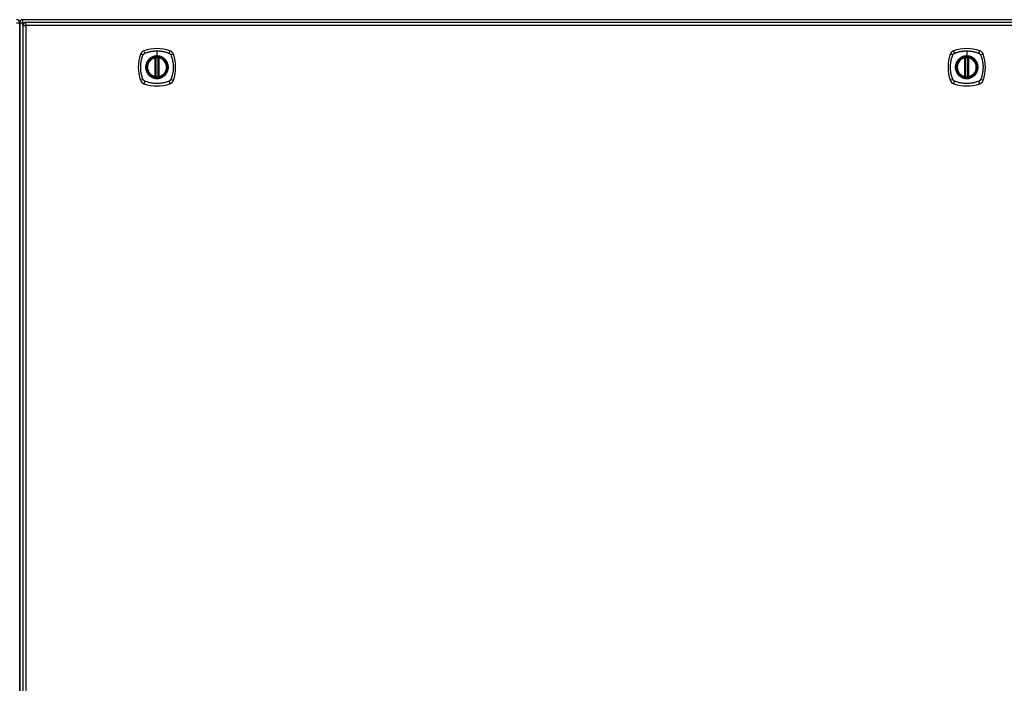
# Model space of a CAD drawing. Header units: inches. Extents: x 25 to 627, y 68 to 295.
# Tile 17 of 28: x 266 to 297, y 178 to 199. Entities that reach past the tile are written whole.
import ezdxf

# ---------------------------------------------------------------- set-up
doc = ezdxf.new("R2010")
doc.units = ezdxf.units.IN
doc.header["$MEASUREMENT"] = 0
doc.layers.add('Visible Edges(ANSI)', color=7, linetype='Continuous', lineweight=25)
doc.layers.add('Visible Tangent Edges(ANSI)', color=7, linetype='Continuous', lineweight=25)

msp = doc.modelspace()

# ---------------------------------------------------------------- linework, layer by layer
at = {"layer": 'Visible Edges(ANSI)'}
for p, q in [((266.057, 197.796), (266.057, 198.571)), ((266.057, 198.571), (266.057, 197.796)), ((325.958, 198.67), (266.156, 198.67)), ((266.156, 198.491), (266.156, 154.771)), ((266.255, 198.59), (325.86, 198.59)), ((266.057, 197.796), (266.057, 155.544)), ((266.057, 155.544), (266.057, 197.796)), ((270.346, 196.873), (270.346, 197.459)), ((270.366, 196.869), (270.366, 197.463)), ((270.445, 197.463), (270.445, 196.869)), ((270.465, 197.459), (270.465, 196.873)), ((295.998, 196.873), (295.998, 197.459)), ((296.018, 196.869), (296.018, 197.463)), ((296.097, 197.463), (296.097, 196.869)), ((296.116, 197.459), (296.116, 196.873))]:
    msp.add_line(p, q, dxfattribs=at)
at = {"layer": 'Visible Edges(ANSI)', "flags": 128}
for points in [[(270.377, 197.478), (270.375, 197.477), (270.374, 197.477), (270.372, 197.477), (270.371, 197.477), (270.369, 197.477), (270.368, 197.477), (270.366, 197.476), (270.365, 197.476), (270.363, 197.476), (270.362, 197.476), (270.361, 197.476), (270.36, 197.475), (270.359, 197.475), (270.358, 197.475), (270.357, 197.475), (270.356, 197.475), (270.355, 197.475), (270.354, 197.475), (270.354, 197.475), (270.353, 197.474), (270.353, 197.474), (270.353, 197.474), (270.352, 197.474), (270.352, 197.474)], [(270.459, 197.474), (270.459, 197.474), (270.459, 197.474), (270.458, 197.474), (270.458, 197.474), (270.458, 197.475), (270.457, 197.475), (270.456, 197.475), (270.456, 197.475), (270.455, 197.475), (270.454, 197.475), (270.453, 197.475), (270.452, 197.475), (270.45, 197.476), (270.449, 197.476), (270.448, 197.476), (270.447, 197.476), (270.445, 197.476), (270.444, 197.477), (270.442, 197.477), (270.441, 197.477), (270.439, 197.477), (270.437, 197.477), (270.436, 197.477), (270.434, 197.478)], [(296.028, 197.478), (296.027, 197.477), (296.025, 197.477), (296.024, 197.477), (296.022, 197.477), (296.021, 197.477), (296.019, 197.477), (296.018, 197.476), (296.016, 197.476), (296.015, 197.476), (296.014, 197.476), (296.012, 197.476), (296.011, 197.475), (296.01, 197.475), (296.009, 197.475), (296.008, 197.475), (296.007, 197.475), (296.006, 197.475), (296.006, 197.475), (296.005, 197.475), (296.005, 197.474), (296.004, 197.474), (296.004, 197.474), (296.004, 197.474), (296.004, 197.474)], [(296.11, 197.474), (296.11, 197.474), (296.11, 197.474), (296.11, 197.474), (296.109, 197.474), (296.109, 197.475), (296.108, 197.475), (296.108, 197.475), (296.107, 197.475), (296.106, 197.475), (296.105, 197.475), (296.104, 197.475), (296.103, 197.475), (296.102, 197.476), (296.101, 197.476), (296.099, 197.476), (296.098, 197.476), (296.097, 197.476), (296.095, 197.477), (296.094, 197.477), (296.092, 197.477), (296.091, 197.477), (296.089, 197.477), (296.087, 197.477), (296.086, 197.478)], [(270.352, 196.857), (270.352, 196.857), (270.353, 196.857), (270.353, 196.857), (270.353, 196.857), (270.354, 196.857), (270.354, 196.857), (270.355, 196.857), (270.356, 196.857), (270.357, 196.857), (270.358, 196.857), (270.359, 196.856), (270.36, 196.856), (270.361, 196.856), (270.362, 196.856), (270.363, 196.856), (270.365, 196.856), (270.366, 196.855), (270.368, 196.855), (270.369, 196.855), (270.371, 196.855), (270.372, 196.855), (270.374, 196.854), (270.375, 196.854), (270.377, 196.854)], [(270.434, 196.854), (270.436, 196.854), (270.437, 196.854), (270.439, 196.855), (270.441, 196.855), (270.442, 196.855), (270.444, 196.855), (270.445, 196.855), (270.447, 196.856), (270.448, 196.856), (270.449, 196.856), (270.45, 196.856), (270.452, 196.856), (270.453, 196.856), (270.454, 196.857), (270.455, 196.857), (270.456, 196.857), (270.456, 196.857), (270.457, 196.857), (270.458, 196.857), (270.458, 196.857), (270.458, 196.857), (270.459, 196.857), (270.459, 196.857), (270.459, 196.857)], [(296.004, 196.857), (296.004, 196.857), (296.004, 196.857), (296.004, 196.857), (296.005, 196.857), (296.005, 196.857), (296.006, 196.857), (296.006, 196.857), (296.007, 196.857), (296.008, 196.857), (296.009, 196.857), (296.01, 196.856), (296.011, 196.856), (296.012, 196.856), (296.014, 196.856), (296.015, 196.856), (296.016, 196.856), (296.018, 196.855), (296.019, 196.855), (296.021, 196.855), (296.022, 196.855), (296.024, 196.855), (296.025, 196.854), (296.027, 196.854), (296.028, 196.854)], [(296.086, 196.854), (296.087, 196.854), (296.089, 196.854), (296.091, 196.855), (296.092, 196.855), (296.094, 196.855), (296.095, 196.855), (296.097, 196.855), (296.098, 196.856), (296.099, 196.856), (296.101, 196.856), (296.102, 196.856), (296.103, 196.856), (296.104, 196.856), (296.105, 196.857), (296.106, 196.857), (296.107, 196.857), (296.108, 196.857), (296.108, 196.857), (296.109, 196.857), (296.109, 196.857), (296.11, 196.857), (296.11, 196.857), (296.11, 196.857), (296.11, 196.857)]]:
    msp.add_lwpolyline(points, dxfattribs=at)
at = {"layer": 'Visible Edges(ANSI)'}
for centre, radius in [((270.406, 197.166), 0.32), ((270.406, 197.166), 0.315), ((296.057, 197.166), 0.32), ((296.057, 197.166), 0.315)]:
    msp.add_circle(centre, radius, dxfattribs=at)
for centre, radius, start, end in [((265.958, 198.571), 0.099, 0, 90), ((266.156, 198.571), 0.099, 90, 180), ((266.255, 198.491), 0.099, 90, 180), ((270.406, 196.477), 1.28, 71.2278, 108.7722), ((296.057, 196.477), 1.28, 71.2278, 108.7722), ((271.095, 197.166), 1.28, 161.2278, 198.7722), ((270.051, 197.521), 0.177, 108.7722, 161.2278), ((270.406, 197.166), 0.313, 103.6344, 256.3656), ((270.406, 197.166), 0.313, 99.784, 103.6344), ((270.335, 197.459), 0.0118, 0, 103.6344), ((270.354, 197.463), 0.0118, 0, 99.784), ((270.406, 197.166), 0.313, 84.7499, 95.2501), ((270.457, 197.463), 0.0118, 80.216, 180), ((270.406, 197.166), 0.313, 76.3656, 80.216), ((270.477, 197.459), 0.0118, 76.3656, 180), ((270.406, 197.166), 0.313, 283.6344, 76.3656), ((270.76, 197.521), 0.177, 18.7722, 71.2278), ((269.717, 197.166), 1.28, 341.2278, 18.7722), ((296.746, 197.166), 1.28, 161.2278, 198.7722), ((295.702, 197.521), 0.177, 108.7722, 161.2278), ((296.057, 197.166), 0.313, 103.6344, 256.3656), ((296.057, 197.166), 0.313, 99.784, 103.6344), ((295.986, 197.459), 0.0118, 0, 103.6344), ((296.006, 197.463), 0.0118, 0, 99.784), ((296.057, 197.166), 0.313, 84.7499, 95.2501), ((296.108, 197.463), 0.0118, 80.216, 180), ((296.057, 197.166), 0.313, 76.3656, 80.216), ((296.128, 197.459), 0.0118, 76.3656, 180), ((296.057, 197.166), 0.313, 283.6344, 76.3656), ((296.412, 197.521), 0.177, 18.7722, 71.2278), ((295.368, 197.166), 1.28, 341.2278, 18.7722), ((270.335, 196.873), 0.0118, 256.3656, 0), ((270.406, 197.166), 0.313, 256.3656, 260.216), ((270.354, 196.869), 0.0118, 260.216, 0), ((270.406, 197.166), 0.313, 264.7499, 275.2501), ((270.457, 196.869), 0.0118, 180, 279.784), ((270.406, 197.166), 0.313, 279.784, 283.6344), ((270.477, 196.873), 0.0118, 180, 283.6344), ((295.986, 196.873), 0.0118, 256.3656, 0), ((296.057, 197.166), 0.313, 256.3656, 260.216), ((296.006, 196.869), 0.0118, 260.216, 0), ((296.057, 197.166), 0.313, 264.7499, 275.2501), ((296.108, 196.869), 0.0118, 180, 279.784), ((296.057, 197.166), 0.313, 279.784, 283.6344), ((296.128, 196.873), 0.0118, 180, 283.6344), ((270.051, 196.811), 0.177, 198.7722, 251.2278), ((270.406, 197.855), 1.28, 251.2278, 288.7722), ((270.76, 196.811), 0.177, 288.7722, 341.2278), ((295.702, 196.811), 0.177, 198.7722, 251.2278), ((296.057, 197.855), 1.28, 251.2278, 288.7722), ((296.412, 196.811), 0.177, 288.7722, 341.2278)]:
    msp.add_arc(centre, radius, start, end, dxfattribs=at)
at = {"layer": 'Visible Tangent Edges(ANSI)'}
for p, q in [((265.958, 198.571), (266.057, 198.571)), ((266.057, 198.571), (266.156, 198.571)), ((266.156, 198.571), (266.156, 198.67)), ((266.156, 198.571), (266.197, 198.571)), ((266.156, 198.501), (266.156, 198.571)), ((266.156, 198.491), (266.255, 198.491)), ((266.255, 198.491), (266.255, 198.59)), ((325.86, 198.491), (266.255, 198.491)), ((266.255, 198.491), (266.255, 154.771)), ((270.335, 197.459), (270.332, 197.47)), ((270.335, 197.459), (270.346, 197.459)), ((270.335, 197.459), (270.335, 196.873)), ((270.346, 197.459), (270.356, 197.459)), ((270.352, 197.474), (270.353, 197.468)), ((270.356, 197.463), (270.366, 197.463)), ((270.356, 196.873), (270.356, 197.459)), ((270.378, 197.466), (270.377, 197.478)), ((270.378, 196.866), (270.378, 197.466)), ((270.406, 197.682), (270.406, 197.523)), ((270.406, 197.518), (270.406, 197.523)), ((270.433, 197.466), (270.434, 197.478)), ((270.433, 197.466), (270.433, 196.866)), ((270.445, 197.463), (270.455, 197.463)), ((270.455, 197.459), (270.465, 197.459)), ((270.455, 197.459), (270.455, 196.873)), ((270.458, 197.468), (270.459, 197.474)), ((270.465, 197.459), (270.477, 197.459)), ((270.479, 197.47), (270.477, 197.459)), ((270.477, 196.873), (270.477, 197.459)), ((295.986, 197.459), (295.983, 197.47)), ((295.986, 197.459), (295.998, 197.459)), ((295.986, 197.459), (295.986, 196.873)), ((295.998, 197.459), (296.008, 197.459)), ((296.004, 197.474), (296.005, 197.468)), ((296.008, 197.463), (296.018, 197.463)), ((296.008, 196.873), (296.008, 197.459)), ((296.03, 197.466), (296.028, 197.478)), ((296.03, 196.866), (296.03, 197.466)), ((296.057, 197.682), (296.057, 197.523)), ((296.057, 197.518), (296.057, 197.523)), ((296.085, 197.466), (296.086, 197.478)), ((296.085, 197.466), (296.085, 196.866)), ((296.097, 197.463), (296.107, 197.463)), ((296.106, 197.459), (296.116, 197.459)), ((296.106, 197.459), (296.106, 196.873)), ((296.109, 197.468), (296.11, 197.474)), ((296.116, 197.459), (296.128, 197.459)), ((296.131, 197.47), (296.128, 197.459)), ((296.128, 196.873), (296.128, 197.459)), ((270.332, 196.862), (270.335, 196.873)), ((270.346, 196.873), (270.335, 196.873)), ((270.356, 196.873), (270.346, 196.873)), ((270.353, 196.863), (270.352, 196.857)), ((270.366, 196.869), (270.356, 196.869)), ((270.377, 196.854), (270.378, 196.866)), ((270.434, 196.854), (270.433, 196.866)), ((270.455, 196.869), (270.445, 196.869)), ((270.465, 196.873), (270.455, 196.873)), ((270.459, 196.857), (270.458, 196.863)), ((270.477, 196.873), (270.465, 196.873)), ((270.477, 196.873), (270.479, 196.862)), ((295.983, 196.862), (295.986, 196.873)), ((295.998, 196.873), (295.986, 196.873)), ((296.008, 196.873), (295.998, 196.873)), ((296.005, 196.863), (296.004, 196.857)), ((296.018, 196.869), (296.008, 196.869)), ((296.028, 196.854), (296.03, 196.866)), ((296.086, 196.854), (296.085, 196.866)), ((296.107, 196.869), (296.097, 196.869)), ((296.116, 196.873), (296.106, 196.873)), ((296.11, 196.857), (296.109, 196.863)), ((296.128, 196.873), (296.116, 196.873)), ((296.128, 196.873), (296.131, 196.862))]:
    msp.add_line(p, q, dxfattribs=at)
at = {"layer": 'Visible Tangent Edges(ANSI)', "flags": 128}
for points in [[(269.966, 196.777), (269.952, 196.811), (269.941, 196.842), (269.932, 196.873), (269.923, 196.905), (269.915, 196.937), (269.908, 196.969), (269.903, 197.001), (269.898, 197.034), (269.894, 197.067), (269.891, 197.1), (269.89, 197.133), (269.889, 197.166), (269.89, 197.199), (269.891, 197.232), (269.894, 197.265), (269.898, 197.297), (269.903, 197.33), (269.908, 197.362), (269.915, 197.395), (269.923, 197.427), (269.932, 197.458), (269.941, 197.49), (269.952, 197.521), (269.966, 197.554)], [(269.966, 197.554), (269.966, 197.556), (269.967, 197.557), (269.968, 197.559), (269.968, 197.56), (269.969, 197.561), (269.97, 197.563), (269.971, 197.564), (269.972, 197.565), (269.972, 197.567), (269.973, 197.568), (269.974, 197.569), (269.975, 197.57), (269.976, 197.572), (269.977, 197.573), (269.978, 197.574), (269.979, 197.575), (269.98, 197.577), (269.981, 197.578), (269.982, 197.579), (269.983, 197.58), (269.984, 197.581), (269.985, 197.582), (269.986, 197.584), (269.987, 197.585)], [(269.987, 197.585), (269.988, 197.586), (269.989, 197.587), (269.99, 197.588), (269.991, 197.589), (269.993, 197.59), (269.994, 197.591), (269.995, 197.592), (269.996, 197.593), (269.997, 197.594), (269.999, 197.595), (270, 197.596), (270.001, 197.596), (270.002, 197.597), (270.004, 197.598), (270.005, 197.599), (270.006, 197.6), (270.007, 197.601), (270.009, 197.601), (270.01, 197.602), (270.012, 197.603), (270.013, 197.604), (270.014, 197.604), (270.016, 197.605), (270.017, 197.606)], [(270.017, 197.606), (270.035, 197.614), (270.051, 197.62), (270.066, 197.625), (270.082, 197.63), (270.097, 197.635), (270.113, 197.64), (270.129, 197.644), (270.145, 197.648), (270.161, 197.652), (270.177, 197.656), (270.193, 197.66), (270.209, 197.663), (270.225, 197.666), (270.241, 197.669), (270.258, 197.672), (270.274, 197.674), (270.29, 197.676), (270.307, 197.678), (270.323, 197.679), (270.34, 197.68), (270.356, 197.681), (270.373, 197.682), (270.389, 197.682), (270.406, 197.682)], [(270.406, 197.518), (270.497, 197.506), (270.582, 197.471), (270.655, 197.415), (270.711, 197.342), (270.746, 197.257), (270.758, 197.165), (270.746, 197.074), (270.71, 196.989), (270.655, 196.916), (270.582, 196.861), (270.497, 196.826), (270.405, 196.814), (270.314, 196.826), (270.229, 196.861), (270.156, 196.917), (270.101, 196.99), (270.065, 197.075), (270.054, 197.166), (270.066, 197.257), (270.101, 197.342), (270.157, 197.415), (270.23, 197.471), (270.314, 197.506), (270.406, 197.518)], [(270.178, 197.44), (270.176, 197.439), (270.174, 197.437), (270.172, 197.435), (270.17, 197.433), (270.168, 197.431), (270.166, 197.43), (270.163, 197.428), (270.161, 197.426), (270.159, 197.424), (270.157, 197.422), (270.155, 197.42), (270.153, 197.418), (270.151, 197.416), (270.15, 197.414), (270.148, 197.412), (270.146, 197.41), (270.144, 197.408), (270.142, 197.406), (270.14, 197.404), (270.138, 197.402), (270.136, 197.4), (270.135, 197.398), (270.133, 197.396), (270.131, 197.393)], [(270.406, 197.523), (270.395, 197.523), (270.385, 197.522), (270.375, 197.521), (270.365, 197.52), (270.354, 197.519), (270.344, 197.517), (270.334, 197.515), (270.324, 197.513), (270.314, 197.511), (270.304, 197.508), (270.294, 197.505), (270.285, 197.502), (270.275, 197.498), (270.266, 197.494), (270.256, 197.49), (270.247, 197.485), (270.238, 197.481), (270.229, 197.476), (270.22, 197.47), (270.211, 197.465), (270.203, 197.459), (270.194, 197.453), (270.186, 197.447), (270.178, 197.44)], [(270.353, 197.468), (270.353, 197.469), (270.352, 197.469), (270.351, 197.469), (270.35, 197.47), (270.35, 197.47), (270.349, 197.47), (270.348, 197.47), (270.347, 197.471), (270.346, 197.471), (270.345, 197.471), (270.344, 197.471), (270.343, 197.471), (270.342, 197.471), (270.341, 197.471), (270.34, 197.471), (270.339, 197.471), (270.338, 197.471), (270.338, 197.471), (270.337, 197.471), (270.336, 197.471), (270.335, 197.471), (270.334, 197.47), (270.333, 197.47), (270.332, 197.47)], [(270.356, 197.463), (270.356, 197.463), (270.356, 197.463), (270.356, 197.463), (270.356, 197.464), (270.356, 197.464), (270.356, 197.464), (270.356, 197.465), (270.356, 197.465), (270.356, 197.465), (270.355, 197.465), (270.355, 197.466), (270.355, 197.466), (270.355, 197.466), (270.355, 197.466), (270.355, 197.466), (270.355, 197.467), (270.355, 197.467), (270.354, 197.467), (270.354, 197.467), (270.354, 197.468), (270.354, 197.468), (270.354, 197.468), (270.354, 197.468), (270.353, 197.468)], [(270.356, 197.459), (270.356, 197.459), (270.356, 197.459), (270.356, 197.459), (270.356, 197.459), (270.356, 197.459), (270.356, 197.46), (270.356, 197.46), (270.356, 197.46), (270.356, 197.46), (270.356, 197.46), (270.356, 197.46), (270.356, 197.461), (270.356, 197.461), (270.356, 197.461), (270.356, 197.461), (270.356, 197.461), (270.356, 197.461), (270.356, 197.462), (270.356, 197.462), (270.356, 197.462), (270.356, 197.462), (270.356, 197.462), (270.356, 197.462), (270.356, 197.463)], [(270.366, 197.463), (270.366, 197.463), (270.366, 197.463), (270.366, 197.463), (270.367, 197.463), (270.367, 197.463), (270.367, 197.463), (270.367, 197.463), (270.368, 197.463), (270.368, 197.463), (270.369, 197.463), (270.369, 197.464), (270.37, 197.464), (270.37, 197.464), (270.371, 197.464), (270.372, 197.464), (270.372, 197.464), (270.373, 197.465), (270.374, 197.465), (270.374, 197.465), (270.375, 197.465), (270.376, 197.465), (270.377, 197.465), (270.377, 197.466), (270.378, 197.466)], [(270.406, 197.682), (270.422, 197.682), (270.439, 197.682), (270.455, 197.681), (270.472, 197.68), (270.488, 197.679), (270.505, 197.678), (270.521, 197.676), (270.537, 197.674), (270.554, 197.671), (270.57, 197.669), (270.586, 197.666), (270.602, 197.663), (270.619, 197.66), (270.635, 197.656), (270.651, 197.652), (270.667, 197.648), (270.682, 197.644), (270.698, 197.64), (270.714, 197.635), (270.73, 197.63), (270.745, 197.625), (270.761, 197.62), (270.776, 197.614), (270.794, 197.606)], [(270.633, 197.44), (270.625, 197.447), (270.617, 197.453), (270.609, 197.459), (270.6, 197.465), (270.591, 197.47), (270.582, 197.476), (270.573, 197.481), (270.564, 197.485), (270.555, 197.49), (270.546, 197.494), (270.536, 197.498), (270.527, 197.502), (270.517, 197.505), (270.507, 197.508), (270.497, 197.511), (270.487, 197.513), (270.477, 197.515), (270.467, 197.517), (270.457, 197.519), (270.447, 197.52), (270.436, 197.521), (270.426, 197.522), (270.416, 197.523), (270.406, 197.523)], [(270.433, 197.466), (270.434, 197.466), (270.435, 197.465), (270.435, 197.465), (270.436, 197.465), (270.437, 197.465), (270.438, 197.465), (270.438, 197.465), (270.439, 197.464), (270.44, 197.464), (270.44, 197.464), (270.441, 197.464), (270.442, 197.464), (270.442, 197.464), (270.443, 197.463), (270.443, 197.463), (270.443, 197.463), (270.444, 197.463), (270.444, 197.463), (270.444, 197.463), (270.445, 197.463), (270.445, 197.463), (270.445, 197.463), (270.445, 197.463), (270.445, 197.463)], [(270.458, 197.468), (270.458, 197.468), (270.457, 197.468), (270.457, 197.468), (270.457, 197.468), (270.457, 197.467), (270.457, 197.467), (270.457, 197.467), (270.457, 197.467), (270.456, 197.466), (270.456, 197.466), (270.456, 197.466), (270.456, 197.466), (270.456, 197.466), (270.456, 197.465), (270.456, 197.465), (270.456, 197.465), (270.456, 197.465), (270.455, 197.464), (270.455, 197.464), (270.455, 197.464), (270.455, 197.463), (270.455, 197.463), (270.455, 197.463), (270.455, 197.463)], [(270.455, 197.463), (270.455, 197.462), (270.455, 197.462), (270.455, 197.462), (270.455, 197.462), (270.455, 197.462), (270.455, 197.462), (270.455, 197.461), (270.455, 197.461), (270.455, 197.461), (270.455, 197.461), (270.455, 197.461), (270.455, 197.461), (270.455, 197.46), (270.455, 197.46), (270.455, 197.46), (270.455, 197.46), (270.455, 197.46), (270.455, 197.46), (270.455, 197.459), (270.455, 197.459), (270.455, 197.459), (270.455, 197.459), (270.455, 197.459), (270.455, 197.459)], [(270.479, 197.47), (270.478, 197.47), (270.478, 197.47), (270.477, 197.471), (270.476, 197.471), (270.475, 197.471), (270.474, 197.471), (270.473, 197.471), (270.472, 197.471), (270.471, 197.471), (270.47, 197.471), (270.469, 197.471), (270.468, 197.471), (270.467, 197.471), (270.466, 197.471), (270.465, 197.471), (270.464, 197.471), (270.463, 197.47), (270.463, 197.47), (270.462, 197.47), (270.461, 197.47), (270.46, 197.469), (270.459, 197.469), (270.459, 197.469), (270.458, 197.468)], [(270.68, 197.393), (270.678, 197.396), (270.677, 197.398), (270.675, 197.4), (270.673, 197.402), (270.671, 197.404), (270.669, 197.406), (270.667, 197.408), (270.666, 197.41), (270.664, 197.412), (270.662, 197.414), (270.66, 197.416), (270.658, 197.418), (270.656, 197.42), (270.654, 197.422), (270.652, 197.424), (270.65, 197.426), (270.648, 197.428), (270.646, 197.43), (270.644, 197.431), (270.642, 197.433), (270.64, 197.435), (270.637, 197.437), (270.635, 197.439), (270.633, 197.44)], [(270.794, 197.606), (270.797, 197.604), (270.8, 197.603), (270.802, 197.602), (270.805, 197.6), (270.808, 197.598), (270.81, 197.597), (270.813, 197.595), (270.815, 197.593), (270.818, 197.591), (270.82, 197.589), (270.822, 197.587), (270.824, 197.585), (270.826, 197.582), (270.829, 197.58), (270.831, 197.578), (270.833, 197.575), (270.834, 197.573), (270.836, 197.571), (270.838, 197.568), (270.84, 197.565), (270.841, 197.563), (270.843, 197.56), (270.844, 197.557), (270.846, 197.554)], [(270.846, 197.554), (270.859, 197.521), (270.87, 197.49), (270.88, 197.458), (270.888, 197.427), (270.896, 197.395), (270.903, 197.362), (270.909, 197.33), (270.914, 197.297), (270.917, 197.265), (270.92, 197.232), (270.922, 197.199), (270.922, 197.166), (270.922, 197.133), (270.92, 197.1), (270.917, 197.067), (270.914, 197.034), (270.909, 197.001), (270.903, 196.969), (270.896, 196.937), (270.888, 196.905), (270.879, 196.873), (270.87, 196.842), (270.859, 196.811), (270.846, 196.777)], [(295.617, 196.777), (295.603, 196.811), (295.593, 196.842), (295.583, 196.873), (295.575, 196.905), (295.567, 196.937), (295.56, 196.969), (295.554, 197.001), (295.549, 197.034), (295.545, 197.067), (295.543, 197.1), (295.541, 197.133), (295.541, 197.166), (295.541, 197.199), (295.543, 197.232), (295.545, 197.265), (295.549, 197.297), (295.554, 197.33), (295.56, 197.362), (295.567, 197.395), (295.575, 197.427), (295.583, 197.458), (295.593, 197.49), (295.603, 197.521), (295.617, 197.554)], [(295.617, 197.554), (295.618, 197.556), (295.619, 197.557), (295.619, 197.559), (295.62, 197.56), (295.621, 197.561), (295.621, 197.563), (295.622, 197.564), (295.623, 197.565), (295.624, 197.567), (295.625, 197.568), (295.626, 197.569), (295.626, 197.57), (295.627, 197.572), (295.628, 197.573), (295.629, 197.574), (295.63, 197.575), (295.631, 197.577), (295.632, 197.578), (295.633, 197.579), (295.634, 197.58), (295.635, 197.581), (295.636, 197.582), (295.637, 197.584), (295.638, 197.585)], [(295.638, 197.585), (295.639, 197.586), (295.641, 197.587), (295.642, 197.588), (295.643, 197.589), (295.644, 197.59), (295.645, 197.591), (295.646, 197.592), (295.648, 197.593), (295.649, 197.594), (295.65, 197.595), (295.651, 197.596), (295.653, 197.596), (295.654, 197.597), (295.655, 197.598), (295.656, 197.599), (295.658, 197.6), (295.659, 197.601), (295.66, 197.601), (295.662, 197.602), (295.663, 197.603), (295.664, 197.604), (295.666, 197.604), (295.667, 197.605), (295.669, 197.606)], [(295.669, 197.606), (295.687, 197.614), (295.702, 197.62), (295.718, 197.625), (295.733, 197.63), (295.749, 197.635), (295.765, 197.64), (295.78, 197.644), (295.796, 197.648), (295.812, 197.652), (295.828, 197.656), (295.844, 197.66), (295.86, 197.663), (295.877, 197.666), (295.893, 197.669), (295.909, 197.672), (295.926, 197.674), (295.942, 197.676), (295.958, 197.678), (295.975, 197.679), (295.991, 197.68), (296.008, 197.681), (296.024, 197.682), (296.041, 197.682), (296.057, 197.682)], [(296.057, 197.518), (296.148, 197.506), (296.233, 197.471), (296.307, 197.415), (296.362, 197.342), (296.397, 197.257), (296.409, 197.165), (296.397, 197.074), (296.362, 196.989), (296.306, 196.916), (296.233, 196.861), (296.148, 196.826), (296.057, 196.814), (295.966, 196.826), (295.881, 196.861), (295.808, 196.917), (295.752, 196.99), (295.717, 197.075), (295.705, 197.166), (295.717, 197.257), (295.752, 197.342), (295.808, 197.415), (295.881, 197.471), (295.966, 197.506), (296.057, 197.518)], [(295.83, 197.44), (295.827, 197.439), (295.825, 197.437), (295.823, 197.435), (295.821, 197.433), (295.819, 197.431), (295.817, 197.43), (295.815, 197.428), (295.813, 197.426), (295.811, 197.424), (295.809, 197.422), (295.807, 197.42), (295.805, 197.418), (295.803, 197.416), (295.801, 197.414), (295.799, 197.412), (295.797, 197.41), (295.795, 197.408), (295.793, 197.406), (295.792, 197.404), (295.79, 197.402), (295.788, 197.4), (295.786, 197.398), (295.784, 197.396), (295.783, 197.393)], [(296.057, 197.523), (296.047, 197.523), (296.037, 197.522), (296.026, 197.521), (296.016, 197.52), (296.006, 197.519), (295.996, 197.517), (295.986, 197.515), (295.975, 197.513), (295.965, 197.511), (295.956, 197.508), (295.946, 197.505), (295.936, 197.502), (295.927, 197.498), (295.917, 197.494), (295.908, 197.49), (295.898, 197.485), (295.889, 197.481), (295.88, 197.476), (295.871, 197.47), (295.863, 197.465), (295.854, 197.459), (295.846, 197.453), (295.838, 197.447), (295.83, 197.44)], [(296.005, 197.468), (296.004, 197.469), (296.003, 197.469), (296.003, 197.469), (296.002, 197.47), (296.001, 197.47), (296, 197.47), (295.999, 197.47), (295.998, 197.471), (295.997, 197.471), (295.997, 197.471), (295.996, 197.471), (295.995, 197.471), (295.994, 197.471), (295.993, 197.471), (295.992, 197.471), (295.991, 197.471), (295.99, 197.471), (295.989, 197.471), (295.988, 197.471), (295.987, 197.471), (295.986, 197.471), (295.985, 197.47), (295.984, 197.47), (295.983, 197.47)], [(296.008, 197.463), (296.008, 197.463), (296.008, 197.463), (296.008, 197.463), (296.007, 197.464), (296.007, 197.464), (296.007, 197.464), (296.007, 197.465), (296.007, 197.465), (296.007, 197.465), (296.007, 197.465), (296.007, 197.466), (296.007, 197.466), (296.007, 197.466), (296.006, 197.466), (296.006, 197.466), (296.006, 197.467), (296.006, 197.467), (296.006, 197.467), (296.006, 197.467), (296.006, 197.468), (296.005, 197.468), (296.005, 197.468), (296.005, 197.468), (296.005, 197.468)], [(296.008, 197.459), (296.008, 197.459), (296.008, 197.459), (296.008, 197.459), (296.008, 197.459), (296.008, 197.459), (296.008, 197.46), (296.008, 197.46), (296.008, 197.46), (296.008, 197.46), (296.008, 197.46), (296.008, 197.46), (296.008, 197.461), (296.008, 197.461), (296.008, 197.461), (296.008, 197.461), (296.008, 197.461), (296.008, 197.461), (296.008, 197.462), (296.008, 197.462), (296.008, 197.462), (296.008, 197.462), (296.008, 197.462), (296.008, 197.462), (296.008, 197.463)], [(296.018, 197.463), (296.018, 197.463), (296.018, 197.463), (296.018, 197.463), (296.018, 197.463), (296.018, 197.463), (296.019, 197.463), (296.019, 197.463), (296.019, 197.463), (296.02, 197.463), (296.02, 197.463), (296.021, 197.464), (296.021, 197.464), (296.022, 197.464), (296.022, 197.464), (296.023, 197.464), (296.024, 197.464), (296.024, 197.465), (296.025, 197.465), (296.026, 197.465), (296.027, 197.465), (296.027, 197.465), (296.028, 197.465), (296.029, 197.466), (296.03, 197.466)], [(296.057, 197.682), (296.074, 197.682), (296.09, 197.682), (296.107, 197.681), (296.123, 197.68), (296.14, 197.679), (296.156, 197.678), (296.172, 197.676), (296.189, 197.674), (296.205, 197.671), (296.221, 197.669), (296.238, 197.666), (296.254, 197.663), (296.27, 197.66), (296.286, 197.656), (296.302, 197.652), (296.318, 197.648), (296.334, 197.644), (296.35, 197.64), (296.365, 197.635), (296.381, 197.63), (296.397, 197.625), (296.412, 197.62), (296.428, 197.614), (296.446, 197.606)], [(296.285, 197.44), (296.277, 197.447), (296.268, 197.453), (296.26, 197.459), (296.252, 197.465), (296.243, 197.47), (296.234, 197.476), (296.225, 197.481), (296.216, 197.485), (296.207, 197.49), (296.197, 197.494), (296.188, 197.498), (296.178, 197.502), (296.168, 197.505), (296.159, 197.508), (296.149, 197.511), (296.139, 197.513), (296.129, 197.515), (296.119, 197.517), (296.108, 197.519), (296.098, 197.52), (296.088, 197.521), (296.078, 197.522), (296.067, 197.523), (296.057, 197.523)], [(296.085, 197.466), (296.085, 197.466), (296.086, 197.465), (296.087, 197.465), (296.088, 197.465), (296.088, 197.465), (296.089, 197.465), (296.09, 197.465), (296.091, 197.464), (296.091, 197.464), (296.092, 197.464), (296.092, 197.464), (296.093, 197.464), (296.094, 197.464), (296.094, 197.463), (296.095, 197.463), (296.095, 197.463), (296.095, 197.463), (296.096, 197.463), (296.096, 197.463), (296.096, 197.463), (296.096, 197.463), (296.096, 197.463), (296.096, 197.463), (296.097, 197.463)], [(296.107, 197.463), (296.107, 197.462), (296.107, 197.462), (296.107, 197.462), (296.107, 197.462), (296.107, 197.462), (296.107, 197.462), (296.107, 197.461), (296.106, 197.461), (296.106, 197.461), (296.106, 197.461), (296.106, 197.461), (296.106, 197.461), (296.106, 197.46), (296.106, 197.46), (296.106, 197.46), (296.106, 197.46), (296.106, 197.46), (296.106, 197.46), (296.106, 197.459), (296.106, 197.459), (296.106, 197.459), (296.106, 197.459), (296.106, 197.459), (296.106, 197.459)], [(296.109, 197.468), (296.109, 197.468), (296.109, 197.468), (296.109, 197.468), (296.109, 197.468), (296.109, 197.467), (296.108, 197.467), (296.108, 197.467), (296.108, 197.467), (296.108, 197.466), (296.108, 197.466), (296.108, 197.466), (296.108, 197.466), (296.107, 197.466), (296.107, 197.465), (296.107, 197.465), (296.107, 197.465), (296.107, 197.465), (296.107, 197.464), (296.107, 197.464), (296.107, 197.464), (296.107, 197.463), (296.107, 197.463), (296.107, 197.463), (296.107, 197.463)], [(296.131, 197.47), (296.13, 197.47), (296.129, 197.47), (296.128, 197.471), (296.127, 197.471), (296.126, 197.471), (296.125, 197.471), (296.124, 197.471), (296.123, 197.471), (296.122, 197.471), (296.121, 197.471), (296.121, 197.471), (296.12, 197.471), (296.119, 197.471), (296.118, 197.471), (296.117, 197.471), (296.116, 197.471), (296.115, 197.47), (296.114, 197.47), (296.113, 197.47), (296.112, 197.47), (296.112, 197.469), (296.111, 197.469), (296.11, 197.469), (296.109, 197.468)], [(296.332, 197.393), (296.33, 197.396), (296.328, 197.398), (296.326, 197.4), (296.325, 197.402), (296.323, 197.404), (296.321, 197.406), (296.319, 197.408), (296.317, 197.41), (296.315, 197.412), (296.313, 197.414), (296.311, 197.416), (296.309, 197.418), (296.307, 197.42), (296.305, 197.422), (296.303, 197.424), (296.301, 197.426), (296.299, 197.428), (296.297, 197.43), (296.295, 197.431), (296.293, 197.433), (296.291, 197.435), (296.289, 197.437), (296.287, 197.439), (296.285, 197.44)], [(296.446, 197.606), (296.448, 197.604), (296.451, 197.603), (296.454, 197.602), (296.457, 197.6), (296.459, 197.598), (296.462, 197.597), (296.464, 197.595), (296.467, 197.593), (296.469, 197.591), (296.471, 197.589), (296.474, 197.587), (296.476, 197.585), (296.478, 197.582), (296.48, 197.58), (296.482, 197.578), (296.484, 197.575), (296.486, 197.573), (296.488, 197.571), (296.489, 197.568), (296.491, 197.565), (296.493, 197.563), (296.494, 197.56), (296.496, 197.557), (296.497, 197.554)], [(296.497, 197.554), (296.511, 197.521), (296.521, 197.49), (296.531, 197.458), (296.54, 197.427), (296.548, 197.395), (296.554, 197.362), (296.56, 197.33), (296.565, 197.297), (296.569, 197.265), (296.572, 197.232), (296.573, 197.199), (296.574, 197.166), (296.573, 197.133), (296.572, 197.1), (296.569, 197.067), (296.565, 197.034), (296.56, 197.001), (296.554, 196.969), (296.548, 196.937), (296.54, 196.905), (296.531, 196.873), (296.521, 196.842), (296.511, 196.811), (296.497, 196.777)], [(270.131, 197.393), (270.118, 197.377), (270.107, 197.36), (270.096, 197.343), (270.086, 197.325), (270.078, 197.306), (270.07, 197.287), (270.064, 197.267), (270.058, 197.247), (270.054, 197.227), (270.051, 197.207), (270.049, 197.186), (270.049, 197.166), (270.049, 197.145), (270.051, 197.125), (270.054, 197.104), (270.058, 197.084), (270.064, 197.064), (270.07, 197.045), (270.078, 197.025), (270.086, 197.007), (270.096, 196.989), (270.107, 196.971), (270.118, 196.954), (270.131, 196.938)], [(270.68, 196.938), (270.693, 196.954), (270.705, 196.971), (270.715, 196.989), (270.725, 197.007), (270.734, 197.026), (270.741, 197.045), (270.748, 197.064), (270.753, 197.084), (270.757, 197.104), (270.76, 197.125), (270.762, 197.145), (270.762, 197.166), (270.762, 197.186), (270.76, 197.207), (270.757, 197.227), (270.753, 197.248), (270.748, 197.267), (270.741, 197.287), (270.734, 197.306), (270.725, 197.325), (270.715, 197.343), (270.705, 197.361), (270.693, 197.377), (270.68, 197.393)], [(295.783, 197.393), (295.77, 197.377), (295.758, 197.36), (295.747, 197.343), (295.738, 197.325), (295.729, 197.306), (295.722, 197.287), (295.715, 197.267), (295.71, 197.247), (295.706, 197.227), (295.703, 197.207), (295.701, 197.186), (295.7, 197.166), (295.701, 197.145), (295.703, 197.125), (295.706, 197.104), (295.71, 197.084), (295.715, 197.064), (295.722, 197.045), (295.729, 197.025), (295.738, 197.007), (295.748, 196.989), (295.758, 196.971), (295.77, 196.954), (295.783, 196.938)], [(296.332, 196.938), (296.344, 196.954), (296.356, 196.971), (296.367, 196.989), (296.376, 197.007), (296.385, 197.026), (296.393, 197.045), (296.399, 197.064), (296.405, 197.084), (296.409, 197.104), (296.412, 197.125), (296.413, 197.145), (296.414, 197.166), (296.413, 197.186), (296.412, 197.207), (296.409, 197.227), (296.404, 197.248), (296.399, 197.267), (296.393, 197.287), (296.385, 197.306), (296.377, 197.325), (296.367, 197.343), (296.356, 197.361), (296.344, 197.377), (296.332, 197.393)], [(270.131, 196.938), (270.133, 196.936), (270.135, 196.934), (270.136, 196.932), (270.138, 196.93), (270.14, 196.928), (270.142, 196.926), (270.144, 196.924), (270.146, 196.922), (270.148, 196.92), (270.15, 196.918), (270.151, 196.916), (270.153, 196.914), (270.155, 196.912), (270.157, 196.91), (270.159, 196.908), (270.161, 196.906), (270.163, 196.904), (270.166, 196.902), (270.168, 196.9), (270.17, 196.898), (270.172, 196.897), (270.174, 196.895), (270.176, 196.893), (270.178, 196.891)], [(270.178, 196.891), (270.194, 196.879), (270.211, 196.867), (270.229, 196.856), (270.247, 196.846), (270.266, 196.838), (270.285, 196.83), (270.304, 196.824), (270.324, 196.818), (270.344, 196.814), (270.365, 196.811), (270.385, 196.81), (270.406, 196.809), (270.426, 196.81), (270.447, 196.811), (270.467, 196.814), (270.487, 196.819), (270.507, 196.824), (270.527, 196.83), (270.546, 196.838), (270.565, 196.847), (270.583, 196.856), (270.6, 196.867), (270.617, 196.879), (270.633, 196.891)], [(270.332, 196.862), (270.333, 196.861), (270.334, 196.861), (270.335, 196.861), (270.336, 196.861), (270.337, 196.861), (270.338, 196.861), (270.338, 196.861), (270.339, 196.861), (270.34, 196.861), (270.341, 196.861), (270.342, 196.861), (270.343, 196.861), (270.344, 196.861), (270.345, 196.861), (270.346, 196.861), (270.347, 196.861), (270.348, 196.861), (270.349, 196.861), (270.35, 196.862), (270.35, 196.862), (270.351, 196.862), (270.352, 196.863), (270.353, 196.863), (270.353, 196.863)], [(270.353, 196.863), (270.354, 196.864), (270.354, 196.864), (270.354, 196.864), (270.354, 196.864), (270.354, 196.864), (270.354, 196.865), (270.355, 196.865), (270.355, 196.865), (270.355, 196.865), (270.355, 196.865), (270.355, 196.866), (270.355, 196.866), (270.355, 196.866), (270.355, 196.866), (270.356, 196.867), (270.356, 196.867), (270.356, 196.867), (270.356, 196.867), (270.356, 196.868), (270.356, 196.868), (270.356, 196.868), (270.356, 196.869), (270.356, 196.869), (270.356, 196.869)], [(270.356, 196.869), (270.356, 196.869), (270.356, 196.869), (270.356, 196.87), (270.356, 196.87), (270.356, 196.87), (270.356, 196.87), (270.356, 196.87), (270.356, 196.87), (270.356, 196.871), (270.356, 196.871), (270.356, 196.871), (270.356, 196.871), (270.356, 196.871), (270.356, 196.871), (270.356, 196.872), (270.356, 196.872), (270.356, 196.872), (270.356, 196.872), (270.356, 196.872), (270.356, 196.872), (270.356, 196.873), (270.356, 196.873), (270.356, 196.873), (270.356, 196.873)], [(270.378, 196.866), (270.377, 196.866), (270.377, 196.866), (270.376, 196.866), (270.375, 196.867), (270.374, 196.867), (270.374, 196.867), (270.373, 196.867), (270.372, 196.867), (270.372, 196.867), (270.371, 196.868), (270.37, 196.868), (270.37, 196.868), (270.369, 196.868), (270.369, 196.868), (270.368, 196.868), (270.368, 196.869), (270.367, 196.869), (270.367, 196.869), (270.367, 196.869), (270.367, 196.869), (270.366, 196.869), (270.366, 196.869), (270.366, 196.869), (270.366, 196.869)], [(270.445, 196.869), (270.445, 196.869), (270.445, 196.869), (270.445, 196.869), (270.445, 196.869), (270.444, 196.869), (270.444, 196.869), (270.444, 196.869), (270.443, 196.869), (270.443, 196.868), (270.443, 196.868), (270.442, 196.868), (270.442, 196.868), (270.441, 196.868), (270.44, 196.868), (270.44, 196.867), (270.439, 196.867), (270.438, 196.867), (270.438, 196.867), (270.437, 196.867), (270.436, 196.867), (270.435, 196.866), (270.435, 196.866), (270.434, 196.866), (270.433, 196.866)], [(270.455, 196.873), (270.455, 196.873), (270.455, 196.873), (270.455, 196.873), (270.455, 196.872), (270.455, 196.872), (270.455, 196.872), (270.455, 196.872), (270.455, 196.872), (270.455, 196.872), (270.455, 196.871), (270.455, 196.871), (270.455, 196.871), (270.455, 196.871), (270.455, 196.871), (270.455, 196.871), (270.455, 196.87), (270.455, 196.87), (270.455, 196.87), (270.455, 196.87), (270.455, 196.87), (270.455, 196.87), (270.455, 196.869), (270.455, 196.869), (270.455, 196.869)], [(270.455, 196.869), (270.455, 196.869), (270.455, 196.869), (270.455, 196.868), (270.455, 196.868), (270.455, 196.868), (270.455, 196.867), (270.456, 196.867), (270.456, 196.867), (270.456, 196.867), (270.456, 196.866), (270.456, 196.866), (270.456, 196.866), (270.456, 196.866), (270.456, 196.865), (270.456, 196.865), (270.457, 196.865), (270.457, 196.865), (270.457, 196.865), (270.457, 196.864), (270.457, 196.864), (270.457, 196.864), (270.457, 196.864), (270.458, 196.864), (270.458, 196.863)], [(270.458, 196.863), (270.459, 196.863), (270.459, 196.863), (270.46, 196.862), (270.461, 196.862), (270.462, 196.862), (270.463, 196.861), (270.463, 196.861), (270.464, 196.861), (270.465, 196.861), (270.466, 196.861), (270.467, 196.861), (270.468, 196.861), (270.469, 196.861), (270.47, 196.861), (270.471, 196.861), (270.472, 196.861), (270.473, 196.861), (270.474, 196.861), (270.475, 196.861), (270.476, 196.861), (270.477, 196.861), (270.478, 196.861), (270.478, 196.861), (270.479, 196.862)], [(270.633, 196.891), (270.635, 196.893), (270.637, 196.895), (270.64, 196.897), (270.642, 196.898), (270.644, 196.9), (270.646, 196.902), (270.648, 196.904), (270.65, 196.906), (270.652, 196.908), (270.654, 196.91), (270.656, 196.912), (270.658, 196.914), (270.66, 196.916), (270.662, 196.918), (270.664, 196.92), (270.666, 196.922), (270.667, 196.924), (270.669, 196.926), (270.671, 196.928), (270.673, 196.93), (270.675, 196.932), (270.677, 196.934), (270.678, 196.936), (270.68, 196.938)], [(295.783, 196.938), (295.784, 196.936), (295.786, 196.934), (295.788, 196.932), (295.79, 196.93), (295.792, 196.928), (295.793, 196.926), (295.795, 196.924), (295.797, 196.922), (295.799, 196.92), (295.801, 196.918), (295.803, 196.916), (295.805, 196.914), (295.807, 196.912), (295.809, 196.91), (295.811, 196.908), (295.813, 196.906), (295.815, 196.904), (295.817, 196.902), (295.819, 196.9), (295.821, 196.898), (295.823, 196.897), (295.825, 196.895), (295.827, 196.893), (295.83, 196.891)], [(295.83, 196.891), (295.846, 196.879), (295.863, 196.867), (295.88, 196.856), (295.898, 196.846), (295.917, 196.838), (295.936, 196.83), (295.956, 196.824), (295.976, 196.818), (295.996, 196.814), (296.016, 196.811), (296.037, 196.81), (296.057, 196.809), (296.078, 196.81), (296.098, 196.811), (296.119, 196.814), (296.139, 196.819), (296.159, 196.824), (296.178, 196.83), (296.198, 196.838), (296.216, 196.847), (296.234, 196.856), (296.252, 196.867), (296.269, 196.879), (296.285, 196.891)], [(295.983, 196.862), (295.984, 196.861), (295.985, 196.861), (295.986, 196.861), (295.987, 196.861), (295.988, 196.861), (295.989, 196.861), (295.99, 196.861), (295.991, 196.861), (295.992, 196.861), (295.993, 196.861), (295.994, 196.861), (295.995, 196.861), (295.996, 196.861), (295.997, 196.861), (295.997, 196.861), (295.998, 196.861), (295.999, 196.861), (296, 196.861), (296.001, 196.862), (296.002, 196.862), (296.003, 196.862), (296.003, 196.863), (296.004, 196.863), (296.005, 196.863)], [(296.005, 196.863), (296.005, 196.864), (296.005, 196.864), (296.005, 196.864), (296.006, 196.864), (296.006, 196.864), (296.006, 196.865), (296.006, 196.865), (296.006, 196.865), (296.006, 196.865), (296.006, 196.865), (296.007, 196.866), (296.007, 196.866), (296.007, 196.866), (296.007, 196.866), (296.007, 196.867), (296.007, 196.867), (296.007, 196.867), (296.007, 196.867), (296.007, 196.868), (296.007, 196.868), (296.008, 196.868), (296.008, 196.869), (296.008, 196.869), (296.008, 196.869)], [(296.008, 196.869), (296.008, 196.869), (296.008, 196.869), (296.008, 196.87), (296.008, 196.87), (296.008, 196.87), (296.008, 196.87), (296.008, 196.87), (296.008, 196.87), (296.008, 196.871), (296.008, 196.871), (296.008, 196.871), (296.008, 196.871), (296.008, 196.871), (296.008, 196.871), (296.008, 196.872), (296.008, 196.872), (296.008, 196.872), (296.008, 196.872), (296.008, 196.872), (296.008, 196.872), (296.008, 196.873), (296.008, 196.873), (296.008, 196.873), (296.008, 196.873)], [(296.03, 196.866), (296.029, 196.866), (296.028, 196.866), (296.027, 196.866), (296.027, 196.867), (296.026, 196.867), (296.025, 196.867), (296.024, 196.867), (296.024, 196.867), (296.023, 196.867), (296.022, 196.868), (296.022, 196.868), (296.021, 196.868), (296.021, 196.868), (296.02, 196.868), (296.02, 196.868), (296.019, 196.869), (296.019, 196.869), (296.019, 196.869), (296.018, 196.869), (296.018, 196.869), (296.018, 196.869), (296.018, 196.869), (296.018, 196.869), (296.018, 196.869)], [(296.097, 196.869), (296.096, 196.869), (296.096, 196.869), (296.096, 196.869), (296.096, 196.869), (296.096, 196.869), (296.096, 196.869), (296.095, 196.869), (296.095, 196.869), (296.095, 196.868), (296.094, 196.868), (296.094, 196.868), (296.093, 196.868), (296.092, 196.868), (296.092, 196.868), (296.091, 196.867), (296.091, 196.867), (296.09, 196.867), (296.089, 196.867), (296.088, 196.867), (296.088, 196.867), (296.087, 196.866), (296.086, 196.866), (296.085, 196.866), (296.085, 196.866)], [(296.106, 196.873), (296.106, 196.873), (296.106, 196.873), (296.106, 196.873), (296.106, 196.872), (296.106, 196.872), (296.106, 196.872), (296.106, 196.872), (296.106, 196.872), (296.106, 196.872), (296.106, 196.871), (296.106, 196.871), (296.106, 196.871), (296.106, 196.871), (296.106, 196.871), (296.106, 196.871), (296.106, 196.87), (296.107, 196.87), (296.107, 196.87), (296.107, 196.87), (296.107, 196.87), (296.107, 196.87), (296.107, 196.869), (296.107, 196.869), (296.107, 196.869)], [(296.107, 196.869), (296.107, 196.869), (296.107, 196.869), (296.107, 196.868), (296.107, 196.868), (296.107, 196.868), (296.107, 196.867), (296.107, 196.867), (296.107, 196.867), (296.107, 196.867), (296.107, 196.866), (296.107, 196.866), (296.108, 196.866), (296.108, 196.866), (296.108, 196.865), (296.108, 196.865), (296.108, 196.865), (296.108, 196.865), (296.108, 196.865), (296.109, 196.864), (296.109, 196.864), (296.109, 196.864), (296.109, 196.864), (296.109, 196.864), (296.109, 196.863)], [(296.109, 196.863), (296.11, 196.863), (296.111, 196.863), (296.112, 196.862), (296.112, 196.862), (296.113, 196.862), (296.114, 196.861), (296.115, 196.861), (296.116, 196.861), (296.117, 196.861), (296.118, 196.861), (296.119, 196.861), (296.12, 196.861), (296.121, 196.861), (296.121, 196.861), (296.122, 196.861), (296.123, 196.861), (296.124, 196.861), (296.125, 196.861), (296.126, 196.861), (296.127, 196.861), (296.128, 196.861), (296.129, 196.861), (296.13, 196.861), (296.131, 196.862)], [(296.285, 196.891), (296.287, 196.893), (296.289, 196.895), (296.291, 196.897), (296.293, 196.898), (296.295, 196.9), (296.297, 196.902), (296.299, 196.904), (296.301, 196.906), (296.303, 196.908), (296.305, 196.91), (296.307, 196.912), (296.309, 196.914), (296.311, 196.916), (296.313, 196.918), (296.315, 196.92), (296.317, 196.922), (296.319, 196.924), (296.321, 196.926), (296.323, 196.928), (296.325, 196.93), (296.326, 196.932), (296.328, 196.934), (296.33, 196.936), (296.332, 196.938)], [(270.017, 196.726), (270.014, 196.727), (270.012, 196.729), (270.009, 196.73), (270.006, 196.732), (270.004, 196.733), (270.001, 196.735), (269.999, 196.737), (269.996, 196.739), (269.994, 196.741), (269.991, 196.743), (269.989, 196.745), (269.987, 196.747), (269.985, 196.749), (269.983, 196.752), (269.981, 196.754), (269.979, 196.756), (269.977, 196.759), (269.975, 196.761), (269.973, 196.764), (269.972, 196.766), (269.97, 196.769), (269.968, 196.772), (269.967, 196.775), (269.966, 196.777)], [(270.794, 196.726), (270.761, 196.712), (270.73, 196.702), (270.698, 196.692), (270.667, 196.683), (270.635, 196.675), (270.602, 196.669), (270.57, 196.663), (270.537, 196.658), (270.505, 196.654), (270.472, 196.651), (270.439, 196.65), (270.406, 196.649), (270.373, 196.65), (270.34, 196.651), (270.307, 196.654), (270.274, 196.658), (270.242, 196.663), (270.209, 196.669), (270.177, 196.675), (270.145, 196.683), (270.113, 196.692), (270.082, 196.702), (270.051, 196.712), (270.017, 196.726)], [(270.846, 196.777), (270.844, 196.775), (270.843, 196.772), (270.841, 196.769), (270.84, 196.766), (270.838, 196.764), (270.836, 196.761), (270.834, 196.759), (270.833, 196.756), (270.831, 196.754), (270.829, 196.752), (270.827, 196.749), (270.824, 196.747), (270.822, 196.745), (270.82, 196.743), (270.818, 196.741), (270.815, 196.739), (270.813, 196.737), (270.81, 196.735), (270.808, 196.734), (270.805, 196.732), (270.802, 196.73), (270.8, 196.729), (270.797, 196.727), (270.794, 196.726)], [(295.669, 196.726), (295.666, 196.727), (295.663, 196.729), (295.66, 196.73), (295.658, 196.732), (295.655, 196.733), (295.653, 196.735), (295.65, 196.737), (295.648, 196.739), (295.645, 196.741), (295.643, 196.743), (295.641, 196.745), (295.638, 196.747), (295.636, 196.749), (295.634, 196.752), (295.632, 196.754), (295.63, 196.756), (295.628, 196.759), (295.626, 196.761), (295.625, 196.764), (295.623, 196.766), (295.621, 196.769), (295.62, 196.772), (295.619, 196.775), (295.617, 196.777)], [(296.446, 196.726), (296.412, 196.712), (296.381, 196.702), (296.35, 196.692), (296.318, 196.683), (296.286, 196.675), (296.254, 196.669), (296.222, 196.663), (296.189, 196.658), (296.156, 196.654), (296.123, 196.651), (296.09, 196.65), (296.057, 196.649), (296.024, 196.65), (295.991, 196.651), (295.958, 196.654), (295.926, 196.658), (295.893, 196.663), (295.861, 196.669), (295.828, 196.675), (295.796, 196.683), (295.765, 196.692), (295.733, 196.702), (295.702, 196.712), (295.669, 196.726)], [(296.497, 196.777), (296.496, 196.775), (296.494, 196.772), (296.493, 196.769), (296.491, 196.766), (296.49, 196.764), (296.488, 196.761), (296.486, 196.759), (296.484, 196.756), (296.482, 196.754), (296.48, 196.752), (296.478, 196.749), (296.476, 196.747), (296.474, 196.745), (296.471, 196.743), (296.469, 196.741), (296.467, 196.739), (296.464, 196.737), (296.462, 196.735), (296.459, 196.734), (296.457, 196.732), (296.454, 196.73), (296.451, 196.729), (296.449, 196.727), (296.446, 196.726)]]:
    msp.add_lwpolyline(points, dxfattribs=at)
at = {"layer": 'Visible Tangent Edges(ANSI)'}
for centre, radius in [((270.406, 197.166), 0.346), ((270.406, 197.166), 0.342), ((270.406, 197.166), 0.325), ((270.406, 197.166), 0.324), ((296.057, 197.166), 0.346), ((296.057, 197.166), 0.342), ((296.057, 197.166), 0.325), ((296.057, 197.166), 0.324)]:
    msp.add_circle(centre, radius, dxfattribs=at)
for centre, start, end in [((270.406, 197.166), 103.6344, 256.3656), ((270.406, 197.166), 84.7499, 95.2501), ((270.406, 197.166), 283.6344, 76.3656), ((296.057, 197.166), 103.6344, 256.3656), ((296.057, 197.166), 84.7499, 95.2501), ((296.057, 197.166), 283.6344, 76.3656), ((270.406, 197.166), 264.7499, 275.2501), ((296.057, 197.166), 264.7499, 275.2501)]:
    msp.add_arc(centre, 0.301, start, end, dxfattribs=at)
for centre, major_axis, ratio, start_param, end_param in [((269.993, 197.54), (-0.112, 0.037), 0.042597, 4.975842, 6.113112), ((270.031, 197.578), (-0.037, 0.112), 0.042597, 0.170073, 1.307344), ((270.352, 197.474), (-0.00893, -0.00773), 0.431674, 0, 1.315955), ((270.358, 197.463), (-0.0116, -0.0021), 0.025638, 4.856604, 6.283185), ((270.453, 197.463), (0.0116, -0.0021), 0.025638, 0, 1.426581), ((270.459, 197.474), (0.00893, -0.00773), 0.431674, 4.96723, 6.283185), ((270.78, 197.578), (0.037, 0.112), 0.042597, 4.975842, 6.113112), ((270.818, 197.54), (0.112, 0.037), 0.042597, 0.170073, 1.307344), ((295.645, 197.54), (-0.112, 0.037), 0.042597, 4.975842, 6.113112), ((295.683, 197.578), (-0.037, 0.112), 0.042597, 0.170073, 1.307344), ((296.004, 197.474), (-0.00893, -0.00773), 0.431674, 0, 1.315955), ((296.009, 197.463), (-0.0116, -0.0021), 0.025638, 4.856604, 6.283185), ((296.105, 197.463), (0.0116, -0.0021), 0.025638, 0, 1.426581), ((296.11, 197.474), (0.00893, -0.00773), 0.431674, 4.96723, 6.283185), ((296.431, 197.578), (0.037, 0.112), 0.042597, 4.975842, 6.113112), ((296.469, 197.54), (0.112, 0.037), 0.042597, 0.170073, 1.307344), ((270.352, 196.858), (-0.00893, 0.00773), 0.431674, 4.96723, 6.283185), ((270.358, 196.869), (-0.0116, 0.0021), 0.025638, 0, 1.426581), ((270.453, 196.869), (0.0116, 0.0021), 0.025638, 4.856604, 6.283185), ((270.459, 196.858), (0.00893, 0.00773), 0.431674, 0, 1.315955), ((296.004, 196.858), (-0.00893, 0.00773), 0.431674, 4.96723, 6.283185), ((296.009, 196.869), (-0.0116, 0.0021), 0.025638, 0, 1.426581), ((296.105, 196.869), (0.0116, 0.0021), 0.025638, 4.856604, 6.283185), ((296.11, 196.858), (0.00893, 0.00773), 0.431674, 0, 1.315955), ((269.993, 196.792), (-0.112, -0.037), 0.042597, 0.170073, 1.307344), ((270.031, 196.754), (-0.037, -0.112), 0.042597, 4.975842, 6.113112), ((270.78, 196.754), (0.037, -0.112), 0.042597, 0.170073, 1.307344), ((270.818, 196.792), (0.112, -0.037), 0.042597, 4.975842, 6.113112), ((295.645, 196.792), (-0.112, -0.037), 0.042597, 0.170073, 1.307344), ((295.683, 196.754), (-0.037, -0.112), 0.042597, 4.975842, 6.113112), ((296.431, 196.754), (0.037, -0.112), 0.042597, 0.170073, 1.307344), ((296.469, 196.792), (0.112, -0.037), 0.042597, 4.975842, 6.113112)]:
    msp.add_ellipse(centre, major_axis=major_axis, ratio=ratio, start_param=start_param, end_param=end_param, dxfattribs=at)

doc.saveas('drawing.dxf')
